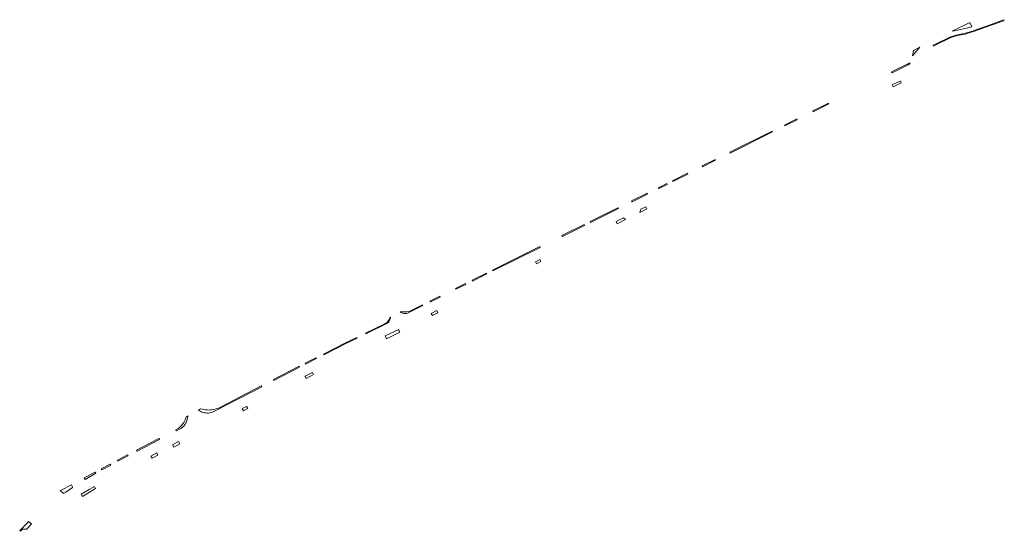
# Model space of a CAD drawing. Extents: x 212171 to 228808, y 571701 to 593093.
# Tile 2 of 97: x 212555 to 213182, y 579598 to 579924. Entities that reach past the tile are written whole.
import ezdxf

# ---------------------------------------------------------------- set-up
doc = ezdxf.new("R2010")
doc.units = 0
doc.layers.add('016 Alles planjaar 2023', color=72, linetype='Continuous', lineweight=20, true_color=0x1e90ff)

msp = doc.modelspace()

# ---------------------------------------------------------------- hatches: boundary and pattern name
at = {"layer": '016 Alles planjaar 2023', "true_color": 0x1e90ff}
h = msp.add_hatch(dxfattribs=at)
h.set_pattern_fill('DQ_CLEAR', color=72, style=0)
h.set_pattern_definition([])
h.paths.add_polyline_path([(213182.17, 579923.52), (213181.96, 579923.97), (213181.09, 579923.57), (213173.71, 579920.91), (213165.24, 579917.88), (213162.44, 579916.86), (213158.23, 579915.56), (213157.28, 579915.32), (213153.34, 579914.54), (213151.39, 579914.12), (213149.44, 579913.54), (213147.49, 579912.78), (213138.36, 579908.43), (213136.8, 579907.62), (213137.03, 579907.17), (213138.59, 579907.98), (213147.69, 579912.32), (213149.6, 579913.07), (213151.51, 579913.64), (213153.44, 579914.05), (213157.39, 579914.83), (213158.37, 579915.08), (213162.6, 579916.39), (213165.41, 579917.41), (213173.88, 579920.44), (213181.28, 579923.1), (213182.17, 579923.52)])
h = msp.add_hatch(dxfattribs=at)
h.set_pattern_fill('DQ_CLEAR', color=72, style=0)
h.set_pattern_definition([])
h.paths.add_polyline_path([(213161.52, 579919.44), (213160.18, 579922.1), (213148.95, 579916.59), (213150.33, 579916.84), (213156.11, 579918.16), (213158.07, 579918.57), (213161.52, 579919.44)])
h = msp.add_hatch(dxfattribs=at)
h.set_pattern_fill('DQ_CLEAR', color=72, style=0)
h.set_pattern_definition([])
h.paths.add_polyline_path([(213128.4, 579906.34), (213124.34, 579904.36), (213123.71, 579900.95), (213128.4, 579906.34)])
h = msp.add_hatch(dxfattribs=at)
h.set_pattern_fill('DQ_CLEAR', color=72, style=0)
h.set_pattern_definition([])
h.paths.add_polyline_path([(213122.06, 579896.01), (213121.88, 579896.4), (213110.35, 579890.68), (213110.65, 579890.09), (213116.15, 579892.81), (213117.97, 579893.72), (213120.8, 579895.21), (213121.67, 579895.72), (213122.06, 579896.01)])
h = msp.add_hatch(dxfattribs=at)
h.set_pattern_fill('DQ_CLEAR', color=72, style=0)
h.set_pattern_definition([])
h.paths.add_polyline_path([(213110.6, 579882.48), (213111.27, 579881.14), (213116.48, 579883.71), (213115.98, 579884.72), (213115.9, 579884.69), (213111.46, 579882.9), (213110.6, 579882.48)])
h = msp.add_hatch(dxfattribs=at)
h.set_pattern_fill('DQ_CLEAR', color=72, style=0)
h.set_pattern_definition([])
h.paths.add_polyline_path([(213060.36, 579865.2), (213070.44, 579870.21), (213070.17, 579870.75), (213060.1, 579865.74), (213060.36, 579865.2)])
h = msp.add_hatch(dxfattribs=at)
h.set_pattern_fill('DQ_CLEAR', color=72, style=0)
h.set_pattern_definition([])
h.paths.add_polyline_path([(213050.22, 579860.15), (213049.95, 579860.69), (213042.08, 579856.77), (213042.34, 579856.23), (213050.22, 579860.15)])
h = msp.add_hatch(dxfattribs=at)
h.set_pattern_fill('DQ_CLEAR', color=72, style=0)
h.set_pattern_definition([])
h.paths.add_polyline_path([(213007.47, 579838.87), (213034.5, 579852.33), (213034.24, 579852.87), (213007.19, 579839.41), (213007.47, 579838.87)])
h = msp.add_hatch(dxfattribs=at)
h.set_pattern_fill('DQ_CLEAR', color=72, style=0)
h.set_pattern_definition([])
h.paths.add_polyline_path([(212989.92, 579830.14), (212998.2, 579834.26), (212997.93, 579834.8), (212989.65, 579830.68), (212989.92, 579830.14)])
h = msp.add_hatch(dxfattribs=at)
h.set_pattern_fill('DQ_CLEAR', color=72, style=0)
h.set_pattern_definition([])
h.paths.add_polyline_path([(212980.54, 579825.47), (212980.27, 579826.01), (212970.75, 579821.27), (212971.02, 579820.73), (212980.54, 579825.47)])
h = msp.add_hatch(dxfattribs=at)
h.set_pattern_fill('DQ_CLEAR', color=72, style=0)
h.set_pattern_definition([])
h.paths.add_polyline_path([(212961.89, 579816.4), (212961.97, 579816.24), (212967.34, 579818.91), (212967.07, 579819.44), (212961.7, 579816.77), (212961.89, 579816.4)])
h = msp.add_hatch(dxfattribs=at)
h.set_pattern_fill('DQ_CLEAR', color=72, style=0)
h.set_pattern_definition([])
h.paths.add_polyline_path([(212954.5, 579813.23), (212944.65, 579808.33), (212944.91, 579807.79), (212954.77, 579812.69), (212954.67, 579812.88), (212954.5, 579813.23)])
h = msp.add_hatch(dxfattribs=at)
h.set_pattern_fill('DQ_CLEAR', color=72, style=0)
h.set_pattern_definition([])
h.paths.add_polyline_path([(212936.2, 579803.46), (212935.93, 579804), (212918.25, 579795.21), (212918.52, 579794.67), (212936.2, 579803.46)])
h = msp.add_hatch(dxfattribs=at)
h.set_pattern_fill('DQ_CLEAR', color=72, style=0)
h.set_pattern_definition([])
h.paths.add_polyline_path([(212949.8, 579800.96), (212954.46, 579803.3), (212953.82, 579804.69), (212950.54, 579803.05), (212949.8, 579800.96)])
h = msp.add_hatch(dxfattribs=at)
h.set_pattern_fill('DQ_CLEAR', color=72, style=0)
h.set_pattern_definition([])
h.paths.add_polyline_path([(212940.75, 579796.47), (212939.51, 579797.52), (212934.8, 579795.2), (212935.45, 579793.76), (212940.75, 579796.47)])
h = msp.add_hatch(dxfattribs=at)
h.set_pattern_fill('DQ_CLEAR', color=72, style=0)
h.set_pattern_definition([])
h.paths.add_polyline_path([(212900.55, 579785.73), (212914.68, 579792.76), (212914.41, 579793.3), (212900.28, 579786.27), (212900.55, 579785.73)])
h = msp.add_hatch(dxfattribs=at)
h.set_pattern_fill('DQ_CLEAR', color=72, style=0)
h.set_pattern_definition([])
h.paths.add_polyline_path([(212886.33, 579778.66), (212886.06, 579779.2), (212855.98, 579764.24), (212856.25, 579763.7), (212886.33, 579778.66)])
h = msp.add_hatch(dxfattribs=at)
h.set_pattern_fill('DQ_CLEAR', color=72, style=0)
h.set_pattern_definition([])
h.paths.add_polyline_path([(212883.3, 579769.62), (212884.02, 579768.3), (212886.72, 579769.65), (212886.09, 579771.01), (212883.3, 579769.62)])
h = msp.add_hatch(dxfattribs=at)
h.set_pattern_fill('DQ_CLEAR', color=72, style=0)
h.set_pattern_definition([])
h.paths.add_polyline_path([(212852.37, 579761.78), (212852.1, 579762.32), (212843.04, 579757.82), (212843.3, 579757.29), (212852.37, 579761.78)])
h = msp.add_hatch(dxfattribs=at)
h.set_pattern_fill('DQ_CLEAR', color=72, style=0)
h.set_pattern_definition([])
h.paths.add_polyline_path([(212838.99, 579755.17), (212838.73, 579755.69), (212832.36, 579752.54), (212832.62, 579752.01), (212838.99, 579755.17)])
h = msp.add_hatch(dxfattribs=at)
h.set_pattern_fill('DQ_CLEAR', color=72, style=0)
h.set_pattern_definition([])
h.paths.add_polyline_path([(212816.39, 579743.95), (212822.6, 579747.03), (212822.33, 579747.57), (212816.12, 579744.49), (212816.39, 579743.95)])
h = msp.add_hatch(dxfattribs=at)
h.set_pattern_fill('DQ_CLEAR', color=72, style=0)
h.set_pattern_definition([])
h.paths.add_polyline_path([(212797.2, 579737.66), (212797.25, 579737.6), (212797.74, 579737.26), (212798.27, 579736.97), (212798.83, 579736.75), (212799.41, 579736.6), (212800.01, 579736.53), (212800.61, 579736.52), (212801.21, 579736.59), (212801.79, 579736.74), (212802.36, 579736.95), (212811.68, 579741.62), (212811.42, 579742.16), (212803.24, 579738.1), (212802.34, 579737.86), (212801.35, 579737.71), (212799.36, 579737.69), (212797.96, 579737.65), (212797.2, 579737.66)])
h = msp.add_hatch(dxfattribs=at)
h.set_pattern_fill('DQ_CLEAR', color=72, style=0)
h.set_pattern_definition([])
h.paths.add_polyline_path([(212791.04, 579734.26), (212790.66, 579733.86), (212790.41, 579733.41), (212790.27, 579733.02), (212789.75, 579732.05), (212789.16, 579731.29), (212788.79, 579730.93), (212788.38, 579730.58), (212787.48, 579730.07), (212775.04, 579723.93), (212775.25, 579723.59), (212776.03, 579723.98), (212776.05, 579723.94), (212788.34, 579730.02), (212789.03, 579730.45), (212789.57, 579730.93), (212789.88, 579731.29), (212790.4, 579732.12), (212790.64, 579732.69), (212790.83, 579733.17), (212791.04, 579734.26)])
h = msp.add_hatch(dxfattribs=at)
h.set_pattern_fill('DQ_CLEAR', color=72, style=0)
h.set_pattern_definition([])
h.paths.add_polyline_path([(212820.52, 579738.41), (212817, 579736.64), (212817.69, 579735.25), (212821.25, 579737), (212820.52, 579738.41)])
h = msp.add_hatch(dxfattribs=at)
h.set_pattern_fill('DQ_CLEAR', color=72, style=0)
h.set_pattern_definition([])
h.paths.add_polyline_path([(212796.37, 579726.19), (212796.23, 579726.46), (212787.69, 579722.25), (212787.85, 579721.9), (212788.43, 579720.4), (212796.85, 579724.58), (212796.13, 579726.07), (212796.37, 579726.19)])
h = msp.add_hatch(dxfattribs=at)
h.set_pattern_fill('DQ_CLEAR', color=72, style=0)
h.set_pattern_definition([])
h.paths.add_polyline_path([(212748.45, 579710.21), (212750.14, 579711.07), (212762.63, 579717.41), (212768.86, 579720.45), (212769.72, 579720.87), (212769.47, 579721.32), (212762.38, 579717.8), (212748.25, 579710.59), (212748.45, 579710.21)])
h = msp.add_hatch(dxfattribs=at)
h.set_pattern_fill('DQ_CLEAR', color=72, style=0)
h.set_pattern_definition([])
h.paths.add_polyline_path([(212743.75, 579707.85), (212743.48, 579708.38), (212736.59, 579704.82), (212736.84, 579704.34), (212743.75, 579707.85)])
h = msp.add_hatch(dxfattribs=at)
h.set_pattern_fill('DQ_CLEAR', color=72, style=0)
h.set_pattern_definition([])
h.paths.add_polyline_path([(212733.09, 579702.44), (212732.85, 579702.89), (212716.46, 579694.47), (212716.73, 579693.93), (212733.09, 579702.44)])
h = msp.add_hatch(dxfattribs=at)
h.set_pattern_fill('DQ_CLEAR', color=72, style=0)
h.set_pattern_definition([])
h.paths.add_polyline_path([(212736.49, 579696.56), (212737.2, 579695.18), (212741.94, 579697.63), (212741.25, 579698.98), (212736.6, 579696.62), (212736.49, 579696.56)])
h = msp.add_hatch(dxfattribs=at)
h.set_pattern_fill('DQ_CLEAR', color=72, style=0)
h.set_pattern_definition([])
h.paths.add_polyline_path([(212708.94, 579689.89), (212708.64, 579690.48), (212682.19, 579676.68), (212681.28, 579676.23), (212680.38, 579675.91), (212679.27, 579675.59), (212678.25, 579675.36), (212677.22, 579675.18), (212676.18, 579675.07), (212675.13, 579675.02), (212674.08, 579675.04), (212673.04, 579675.12), (212672, 579675.26), (212670.97, 579675.46), (212669.96, 579675.73), (212668.61, 579675), (212669.3, 579674.51), (212670.04, 579674.09), (212670.82, 579673.73), (212671.62, 579673.45), (212672.45, 579673.25), (212673.29, 579673.12), (212674.14, 579673.07), (212675, 579673.1), (212675.84, 579673.21), (212676.67, 579673.4), (212677.48, 579673.66), (212678.4, 579673.98), (212678.95, 579674.27), (212678.92, 579674.32), (212708.94, 579689.89)])
h = msp.add_hatch(dxfattribs=at)
h.set_pattern_fill('DQ_CLEAR', color=72, style=0)
h.set_pattern_definition([])
h.paths.add_polyline_path([(212696.66, 579675.59), (212697.25, 579674.43), (212700.07, 579675.89), (212699.47, 579677.04), (212699.31, 579677.33), (212696.51, 579675.88), (212696.66, 579675.59)])
h = msp.add_hatch(dxfattribs=at)
h.set_pattern_fill('DQ_CLEAR', color=72, style=0)
h.set_pattern_definition([])
h.paths.add_polyline_path([(212654.48, 579661.72), (212657.39, 579663.24), (212658.04, 579663.71), (212658.65, 579664.24), (212659.22, 579664.81), (212659.74, 579665.42), (212660.21, 579666.08), (212660.63, 579666.77), (212660.98, 579667.49), (212661.28, 579668.24), (212661.51, 579669.02), (212661.68, 579669.81), (212661.79, 579670.6), (212661.82, 579671.32), (212660.69, 579670.54), (212660.13, 579668.83), (212659.75, 579667.91), (212659.24, 579667.01), (212658.7, 579666.16), (212657.38, 579664.65), (212656.65, 579664.03), (212655.71, 579663.25), (212654.16, 579662.35), (212654.25, 579662.18), (212654.39, 579661.91), (212654.48, 579661.72)])
h = msp.add_hatch(dxfattribs=at)
h.set_pattern_fill('DQ_CLEAR', color=72, style=0)
h.set_pattern_definition([])
h.paths.add_polyline_path([(212643.51, 579656.61), (212643.43, 579656.74), (212629.22, 579649.4), (212629.57, 579648.75), (212643.81, 579656.15), (212643.7, 579656.32), (212643.51, 579656.61)])
h = msp.add_hatch(dxfattribs=at)
h.set_pattern_fill('DQ_CLEAR', color=72, style=0)
h.set_pattern_definition([])
h.paths.add_polyline_path([(212652.81, 579651.39), (212656.73, 579653.42), (212655.94, 579654.84), (212652.06, 579652.83), (212652.81, 579651.39)])
h = msp.add_hatch(dxfattribs=at)
h.set_pattern_fill('DQ_CLEAR', color=72, style=0)
h.set_pattern_definition([])
h.paths.add_polyline_path([(212623.73, 579645.71), (212623.36, 579646.33), (212617.01, 579643.05), (212617.33, 579642.37), (212623.73, 579645.71)])
h = msp.add_hatch(dxfattribs=at)
h.set_pattern_fill('DQ_CLEAR', color=72, style=0)
h.set_pattern_definition([])
h.paths.add_polyline_path([(212638.26, 579645.67), (212639.01, 579644.23), (212642.81, 579646.18), (212642.05, 579647.64), (212638.26, 579645.67)])
h = msp.add_hatch(dxfattribs=at)
h.set_pattern_fill('DQ_CLEAR', color=72, style=0)
h.set_pattern_definition([])
h.paths.add_polyline_path([(212607.01, 579636.79), (212612.67, 579639.92), (212612.35, 579640.52), (212606.66, 579637.46), (212607.01, 579636.79)])
h = msp.add_hatch(dxfattribs=at)
h.set_pattern_fill('DQ_CLEAR', color=72, style=0)
h.set_pattern_definition([])
h.paths.add_polyline_path([(212596.42, 579630.67), (212603.29, 579634.72), (212602.85, 579635.47), (212595.85, 579631.72), (212596.42, 579630.67)])
h = msp.add_hatch(dxfattribs=at)
h.set_pattern_fill('DQ_CLEAR', color=72, style=0)
h.set_pattern_definition([])
h.paths.add_polyline_path([(212580.52, 579623.67), (212582.01, 579622.38), (212582.67, 579621.71), (212584.18, 579622.69), (212588.3, 579625.53), (212588.37, 579625.64), (212588.4, 579625.77), (212588.4, 579625.86), (212588.37, 579625.94), (212587.61, 579627.32), (212581.2, 579623.95), (212580.52, 579623.67)])
h = msp.add_hatch(dxfattribs=at)
h.set_pattern_fill('DQ_CLEAR', color=72, style=0)
h.set_pattern_definition([])
h.paths.add_polyline_path([(212593.89, 579621.24), (212594.72, 579619.85), (212598.06, 579621.89), (212603.07, 579624.9), (212602.26, 579626.29), (212598.98, 579624.37), (212593.89, 579621.24)])
h = msp.add_hatch(dxfattribs=at)
h.set_pattern_fill('DQ_CLEAR', color=72, style=0)
h.set_pattern_definition([])
h.paths.add_polyline_path([(212554.68, 579598.11), (212555.17, 579597.64), (212556.39, 579598.96), (212558.77, 579599.05), (212559, 579599.08), (212559.22, 579599.18), (212559.4, 579599.33), (212560.08, 579599.99), (212562.31, 579602.41), (212560.31, 579603.85), (212559.39, 579602.88), (212555.11, 579598.57), (212554.68, 579598.11)])

# ---------------------------------------------------------------- linework, layer by layer
at = {"layer": '016 Alles planjaar 2023', "color": 14, "true_color": 0x004000}
for points in [[(213182.17, 579923.52), (213181.96, 579923.97), (213181.09, 579923.57), (213173.71, 579920.91), (213165.24, 579917.88), (213162.44, 579916.86), (213158.23, 579915.56), (213157.28, 579915.32), (213153.34, 579914.54), (213151.39, 579914.12), (213149.44, 579913.54), (213147.49, 579912.78), (213138.36, 579908.43), (213136.8, 579907.62), (213137.03, 579907.17), (213138.59, 579907.98), (213147.69, 579912.32), (213149.6, 579913.07), (213151.51, 579913.64), (213153.44, 579914.05), (213157.39, 579914.83), (213158.37, 579915.08), (213162.6, 579916.39), (213165.41, 579917.41), (213173.88, 579920.44), (213181.28, 579923.1), (213182.17, 579923.52)], [(213161.52, 579919.44), (213160.18, 579922.1), (213148.95, 579916.59), (213150.33, 579916.84), (213156.11, 579918.16), (213158.07, 579918.57), (213161.52, 579919.44)], [(213128.4, 579906.34), (213124.34, 579904.36), (213123.71, 579900.95), (213128.4, 579906.34)], [(213122.06, 579896.01), (213121.88, 579896.4), (213110.35, 579890.68), (213110.65, 579890.09), (213116.15, 579892.81), (213117.97, 579893.72), (213120.8, 579895.21), (213121.67, 579895.72), (213122.06, 579896.01)], [(213110.6, 579882.48), (213111.27, 579881.14), (213116.48, 579883.71), (213115.98, 579884.72), (213115.9, 579884.69), (213111.46, 579882.9), (213110.6, 579882.48)], [(213060.36, 579865.2), (213070.44, 579870.21), (213070.17, 579870.75), (213060.1, 579865.74), (213060.36, 579865.2)], [(213050.22, 579860.15), (213049.95, 579860.69), (213042.08, 579856.77), (213042.34, 579856.23), (213050.22, 579860.15)], [(213007.47, 579838.87), (213034.5, 579852.33), (213034.24, 579852.87), (213007.19, 579839.41), (213007.47, 579838.87)], [(212989.92, 579830.14), (212998.2, 579834.26), (212997.93, 579834.8), (212989.65, 579830.68), (212989.92, 579830.14)], [(212980.54, 579825.47), (212980.27, 579826.01), (212970.75, 579821.27), (212971.02, 579820.73), (212980.54, 579825.47)], [(212961.89, 579816.4), (212961.97, 579816.24), (212967.34, 579818.91), (212967.07, 579819.44), (212961.7, 579816.77), (212961.89, 579816.4)], [(212954.5, 579813.23), (212944.65, 579808.33), (212944.91, 579807.79), (212954.77, 579812.69), (212954.67, 579812.88), (212954.5, 579813.23)], [(212936.2, 579803.46), (212935.93, 579804), (212918.25, 579795.21), (212918.52, 579794.67), (212936.2, 579803.46)], [(212949.8, 579800.96), (212954.46, 579803.3), (212953.82, 579804.69), (212950.54, 579803.05), (212949.8, 579800.96)], [(212940.75, 579796.47), (212939.51, 579797.52), (212934.8, 579795.2), (212935.45, 579793.76), (212940.75, 579796.47)], [(212900.55, 579785.73), (212914.68, 579792.76), (212914.41, 579793.3), (212900.28, 579786.27), (212900.55, 579785.73)], [(212886.33, 579778.66), (212886.06, 579779.2), (212855.98, 579764.24), (212856.25, 579763.7), (212886.33, 579778.66)], [(212883.3, 579769.62), (212884.02, 579768.3), (212886.72, 579769.65), (212886.09, 579771.01), (212883.3, 579769.62)], [(212852.37, 579761.78), (212852.1, 579762.32), (212843.04, 579757.82), (212843.3, 579757.29), (212852.37, 579761.78)], [(212838.99, 579755.17), (212838.73, 579755.69), (212832.36, 579752.54), (212832.62, 579752.01), (212838.99, 579755.17)], [(212816.39, 579743.95), (212822.6, 579747.03), (212822.33, 579747.57), (212816.12, 579744.49), (212816.39, 579743.95)], [(212797.2, 579737.66), (212797.25, 579737.6), (212797.74, 579737.26), (212798.27, 579736.97), (212798.83, 579736.75), (212799.41, 579736.6), (212800.01, 579736.53), (212800.61, 579736.52), (212801.21, 579736.59), (212801.79, 579736.74), (212802.36, 579736.95), (212811.68, 579741.62), (212811.42, 579742.16), (212803.24, 579738.1), (212802.34, 579737.86), (212801.35, 579737.71), (212799.36, 579737.69), (212797.96, 579737.65), (212797.2, 579737.66)], [(212791.04, 579734.26), (212790.66, 579733.86), (212790.41, 579733.41), (212790.27, 579733.02), (212789.75, 579732.05), (212789.16, 579731.29), (212788.79, 579730.93), (212788.38, 579730.58), (212787.48, 579730.07), (212775.04, 579723.93), (212775.25, 579723.59), (212776.03, 579723.98), (212776.05, 579723.94), (212788.34, 579730.02), (212789.03, 579730.45), (212789.57, 579730.93), (212789.88, 579731.29), (212790.4, 579732.12), (212790.64, 579732.69), (212790.83, 579733.17), (212791.04, 579734.26)], [(212820.52, 579738.41), (212817, 579736.64), (212817.69, 579735.25), (212821.25, 579737), (212820.52, 579738.41)], [(212796.37, 579726.19), (212796.23, 579726.46), (212787.69, 579722.25), (212787.85, 579721.9), (212788.43, 579720.4), (212796.85, 579724.58), (212796.13, 579726.07), (212796.37, 579726.19)], [(212748.45, 579710.21), (212750.14, 579711.07), (212762.63, 579717.41), (212768.86, 579720.45), (212769.72, 579720.87), (212769.47, 579721.32), (212762.38, 579717.8), (212748.25, 579710.59), (212748.45, 579710.21)], [(212743.75, 579707.85), (212743.48, 579708.38), (212736.59, 579704.82), (212736.84, 579704.34), (212743.75, 579707.85)], [(212733.09, 579702.44), (212732.85, 579702.89), (212716.46, 579694.47), (212716.73, 579693.93), (212733.09, 579702.44)], [(212736.49, 579696.56), (212737.2, 579695.18), (212741.94, 579697.63), (212741.25, 579698.98), (212736.6, 579696.62), (212736.49, 579696.56)], [(212708.94, 579689.89), (212708.64, 579690.48), (212682.19, 579676.68), (212681.28, 579676.23), (212680.38, 579675.91), (212679.27, 579675.59), (212678.25, 579675.36), (212677.22, 579675.18), (212676.18, 579675.07), (212675.13, 579675.02), (212674.08, 579675.04), (212673.04, 579675.12), (212672, 579675.26), (212670.97, 579675.46), (212669.96, 579675.73), (212668.61, 579675), (212669.3, 579674.51), (212670.04, 579674.09), (212670.82, 579673.73), (212671.62, 579673.45), (212672.45, 579673.25), (212673.29, 579673.12), (212674.14, 579673.07), (212675, 579673.1), (212675.84, 579673.21), (212676.67, 579673.4), (212677.48, 579673.66), (212678.4, 579673.98), (212678.95, 579674.27), (212678.92, 579674.32), (212708.94, 579689.89)], [(212696.66, 579675.59), (212697.25, 579674.43), (212700.07, 579675.89), (212699.47, 579677.04), (212699.31, 579677.33), (212696.51, 579675.88), (212696.66, 579675.59)], [(212654.48, 579661.72), (212657.39, 579663.24), (212658.04, 579663.71), (212658.65, 579664.24), (212659.22, 579664.81), (212659.74, 579665.42), (212660.21, 579666.08), (212660.63, 579666.77), (212660.98, 579667.49), (212661.28, 579668.24), (212661.51, 579669.02), (212661.68, 579669.81), (212661.79, 579670.6), (212661.82, 579671.32), (212660.69, 579670.54), (212660.13, 579668.83), (212659.75, 579667.91), (212659.24, 579667.01), (212658.7, 579666.16), (212657.38, 579664.65), (212656.65, 579664.03), (212655.71, 579663.25), (212654.16, 579662.35), (212654.25, 579662.18), (212654.39, 579661.91), (212654.48, 579661.72)], [(212643.51, 579656.61), (212643.43, 579656.74), (212629.22, 579649.4), (212629.57, 579648.75), (212643.81, 579656.15), (212643.7, 579656.32), (212643.51, 579656.61)], [(212652.81, 579651.39), (212656.73, 579653.42), (212655.94, 579654.84), (212652.06, 579652.83), (212652.81, 579651.39)], [(212623.73, 579645.71), (212623.36, 579646.33), (212617.01, 579643.05), (212617.33, 579642.37), (212623.73, 579645.71)], [(212638.26, 579645.67), (212639.01, 579644.23), (212642.81, 579646.18), (212642.05, 579647.64), (212638.26, 579645.67)], [(212607.01, 579636.79), (212612.67, 579639.92), (212612.35, 579640.52), (212606.66, 579637.46), (212607.01, 579636.79)], [(212596.42, 579630.67), (212603.29, 579634.72), (212602.85, 579635.47), (212595.85, 579631.72), (212596.42, 579630.67)], [(212580.52, 579623.67), (212582.01, 579622.38), (212582.67, 579621.71), (212584.18, 579622.69), (212588.3, 579625.53), (212588.37, 579625.64), (212588.4, 579625.77), (212588.4, 579625.86), (212588.37, 579625.94), (212587.61, 579627.32), (212581.2, 579623.95), (212580.52, 579623.67)], [(212593.89, 579621.24), (212594.72, 579619.85), (212598.06, 579621.89), (212603.07, 579624.9), (212602.26, 579626.29), (212598.98, 579624.37), (212593.89, 579621.24)], [(212554.68, 579598.11), (212555.17, 579597.64), (212556.39, 579598.96), (212558.77, 579599.05), (212559, 579599.08), (212559.22, 579599.18), (212559.4, 579599.33), (212560.08, 579599.99), (212562.31, 579602.41), (212560.31, 579603.85), (212559.39, 579602.88), (212555.11, 579598.57), (212554.68, 579598.11)]]:
    msp.add_lwpolyline(points, close=True, dxfattribs=at)

doc.saveas('drawing.dxf')
